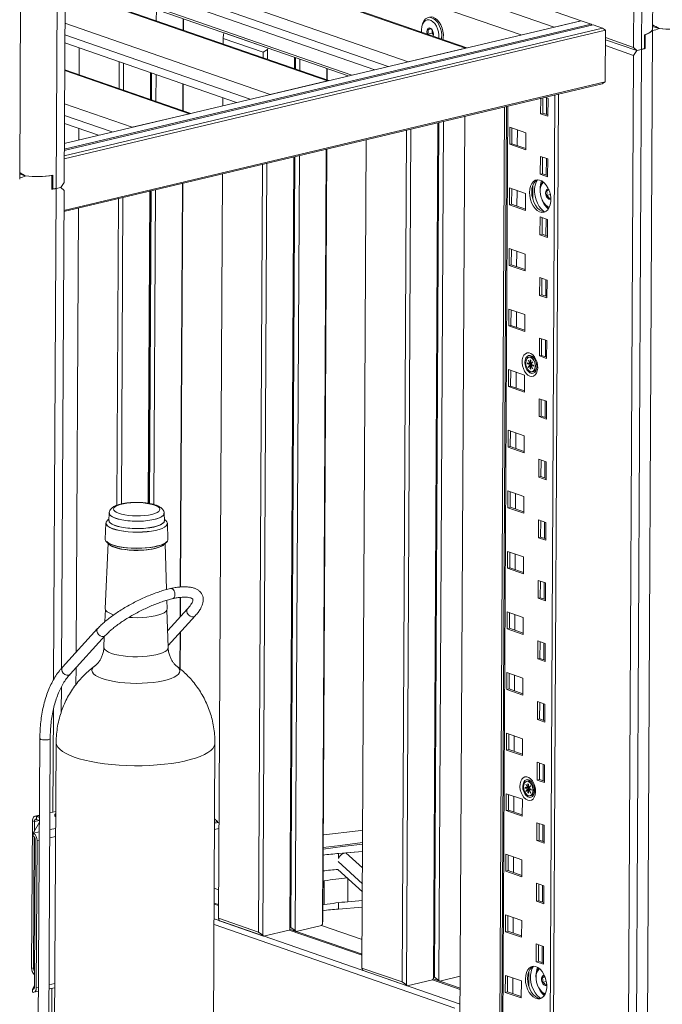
# Model space of a CAD drawing. Header units: millimetres. Extents: x 0 to 420, y 0 to 297.
# Tile 77 of 131: x 300 to 313, y 96 to 115. Entities that reach past the tile are written whole.
import ezdxf

# ---------------------------------------------------------------- set-up
doc = ezdxf.new("R2010")
doc.units = ezdxf.units.MM

msp = doc.modelspace()

# ---------------------------------------------------------------- linework, layer by layer
at = {"color": 7, "linetype": 'Continuous', "lineweight": 18}
for p, q in [((312.589, 114.869), (312.705, 137.088)), ((312.221, 114.51), (312.336, 136.576)), ((312.49, 136.689), (312.374, 114.47)), ((300.378, 111.971), (300.493, 134.189)), ((304.23, 117.446), (311.211, 115.026)), ((310.69, 114.902), (304.903, 116.909)), ((304.881, 116.546), (310.056, 114.752)), ((301.234, 111.903), (301.257, 116.227)), ((309.004, 114.502), (304.593, 116.031)), ((302.627, 115.675), (307.227, 114.08)), ((306.341, 113.87), (301.254, 115.634)), ((302.333, 115.48), (306.718, 113.96)), ((306.788, 113.976), (302.403, 115.496)), ((303.015, 115.243), (303.014, 115.024)), ((311.211, 115.026), (301.238, 112.659)), ((311.404, 114.959), (301.238, 112.546)), ((311.443, 114.946), (301.238, 112.523)), ((303.533, 115.064), (303.532, 114.844)), ((303.54, 115.061), (303.539, 114.841)), ((308.144, 114.942), (308.138, 114.916)), ((310.69, 114.902), (311.211, 115.026)), ((311.404, 114.959), (311.211, 115.026)), ((311.422, 114.941), (311.404, 114.959)), ((311.623, 114.883), (311.443, 114.946)), ((312.589, 114.917), (312.718, 114.873)), ((301.237, 112.418), (311.623, 114.883)), ((311.679, 114.843), (301.237, 112.364)), ((304.309, 114.767), (304.301, 114.685)), ((304.324, 114.789), (304.309, 114.767)), ((305.174, 114.495), (304.324, 114.789)), ((308.337, 114.787), (308.251, 114.766)), ((308.251, 114.766), (308.258, 114.761)), ((308.317, 114.869), (308.253, 114.854)), ((308.339, 114.849), (308.337, 114.787)), ((308.337, 114.787), (308.362, 114.755)), ((311.679, 114.843), (311.623, 114.883)), ((311.679, 114.843), (311.674, 113.847)), ((312.432, 114.486), (312.433, 114.754)), ((312.447, 114.758), (312.445, 114.49)), ((312.474, 92.65), (312.589, 114.869)), ((301.248, 114.598), (304.564, 113.448)), ((304.301, 114.685), (305.074, 114.417)), ((304.301, 114.685), (304.301, 114.577)), ((311.677, 114.546), (312.221, 114.357)), ((312.221, 114.51), (311.678, 114.699)), ((311.678, 114.658), (312.282, 114.448)), ((301.527, 114.501), (301.524, 113.985)), ((305.074, 114.417), (305.073, 114.309)), ((305.074, 114.417), (305.159, 114.472)), ((305.159, 114.472), (305.158, 114.28)), ((305.159, 114.472), (305.174, 114.495)), ((308.977, 114.496), (307.875, 114.234)), ((312.106, 92.292), (312.221, 114.357)), ((312.282, 114.448), (312.221, 114.51)), ((312.221, 114.357), (312.282, 114.448)), ((312.374, 114.47), (312.259, 92.251)), ((312.374, 114.47), (312.282, 114.448)), ((312.432, 114.495), (312.445, 114.49)), ((302.299, 114.233), (302.297, 113.717)), ((302.384, 114.204), (302.381, 113.688)), ((305.678, 114.32), (305.677, 114.1)), ((305.685, 114.318), (305.684, 114.098)), ((305.699, 114.313), (305.698, 114.093)), ((305.784, 114.283), (305.783, 114.064)), ((303.678, 113.238), (301.246, 114.081)), ((302.903, 114.024), (302.9, 113.508)), ((302.91, 114.022), (302.907, 113.505)), ((302.924, 114.017), (302.921, 113.501)), ((303.008, 113.988), (303.005, 113.471)), ((306.302, 114.104), (306.301, 113.884)), ((306.31, 114.101), (306.308, 113.881)), ((311.617, 113.81), (301.231, 111.345)), ((301.232, 111.368), (311.674, 113.847)), ((303.527, 113.808), (303.524, 113.292)), ((303.534, 113.805), (303.531, 113.289)), ((306.314, 113.864), (305.212, 113.602)), ((311.674, 113.847), (311.617, 113.81)), ((310.772, 113.61), (310.664, 92.792)), ((304.295, 113.541), (304.295, 113.384)), ((310.428, 113.232), (310.43, 113.528)), ((310.471, 113.243), (310.472, 113.539)), ((310.513, 113.548), (310.572, 113.528)), ((310.545, 113.537), (310.544, 113.217)), ((310.572, 113.528), (310.57, 113.183)), ((303.651, 113.232), (302.55, 112.97)), ((309.732, 113.363), (309.627, 93.151)), ((309.771, 113.372), (309.666, 93.071)), ((310.471, 113.243), (310.428, 113.232)), ((310.57, 113.183), (310.428, 113.232)), ((310.57, 113.208), (310.471, 113.243)), ((301.24, 113.045), (301.901, 112.816)), ((308.445, 113.057), (308.359, 96.55)), ((308.452, 113.059), (308.367, 96.632)), ((308.467, 113.063), (308.381, 96.575)), ((308.552, 113.083), (308.465, 96.515)), ((308.964, 113.181), (308.861, 93.417)), ((301.519, 112.949), (301.518, 112.725)), ((307.84, 112.914), (307.754, 96.487)), ((307.924, 112.934), (307.839, 96.427)), ((309.832, 112.643), (309.833, 112.969)), ((309.833, 112.969), (310.142, 112.861)), ((309.874, 112.653), (309.876, 112.954)), ((309.98, 112.918), (309.978, 112.617)), ((310.142, 112.861), (310.141, 112.536)), ((307.065, 112.73), (306.982, 96.754)), ((309.874, 112.653), (309.832, 112.643)), ((310.141, 112.536), (309.832, 112.643)), ((310.141, 112.561), (309.874, 112.653)), ((306.294, 112.547), (306.217, 97.599)), ((306.301, 112.549), (306.224, 97.68)), ((305.063, 112.255), (304.986, 97.446)), ((305.147, 112.275), (305.07, 97.386)), ((305.668, 112.398), (305.59, 97.51)), ((305.675, 112.4), (305.598, 97.592)), ((305.689, 112.403), (305.612, 97.535)), ((305.774, 112.423), (305.696, 97.475)), ((310.422, 112.064), (310.424, 112.409)), ((310.424, 112.409), (310.565, 112.36)), ((310.465, 112.074), (310.467, 112.394)), ((310.539, 112.369), (310.538, 112.049)), ((310.565, 112.36), (310.564, 112.015)), ((300.491, 112.03), (300.378, 112.069)), ((304.288, 112.071), (304.213, 97.714)), ((310.465, 112.074), (310.422, 112.064)), ((310.564, 112.015), (310.422, 112.064)), ((310.564, 112.04), (310.465, 112.074)), ((301, 112.041), (300.999, 111.773)), ((301.016, 111.776), (301.018, 112.044)), ((301.173, 111.811), (301.234, 111.903)), ((303.517, 111.888), (303.476, 104.103)), ((303.524, 111.889), (303.483, 104.103)), ((300.999, 111.782), (301.016, 111.776)), ((301.081, 111.79), (301.173, 111.811)), ((301.234, 111.749), (301.173, 111.811)), ((301.186, 102.537), (301.234, 111.749)), ((302.891, 111.739), (302.859, 105.717)), ((302.898, 111.741), (302.866, 105.716)), ((302.912, 111.744), (302.881, 105.713)), ((302.997, 111.764), (302.965, 105.694)), ((309.825, 111.475), (309.827, 111.8)), ((309.827, 111.8), (310.136, 111.693)), ((309.868, 111.485), (309.87, 111.785)), ((309.974, 111.749), (309.972, 111.449)), ((310.136, 111.693), (310.135, 111.367)), ((310.279, 111.853), (310.277, 111.581)), ((310.434, 111.837), (310.428, 111.81)), ((310.591, 111.756), (310.542, 111.744)), ((310.616, 111.673), (310.543, 111.655)), ((302.286, 111.595), (302.255, 105.68)), ((302.37, 111.616), (302.34, 105.705)), ((309.868, 111.485), (309.825, 111.475)), ((310.135, 111.392), (309.868, 111.485)), ((310.503, 111.497), (310.52, 111.476)), ((310.595, 111.595), (310.621, 111.607)), ((301.511, 111.412), (301.466, 102.845)), ((310.135, 111.367), (309.825, 111.475)), ((310.416, 110.896), (310.418, 111.24)), ((310.418, 111.24), (310.559, 111.191)), ((310.459, 110.906), (310.46, 111.226)), ((310.533, 111.2), (310.532, 110.881)), ((310.559, 111.191), (310.558, 110.847)), ((310.459, 110.906), (310.416, 110.896)), ((310.558, 110.847), (310.416, 110.896)), ((310.558, 110.872), (310.459, 110.906)), ((309.819, 110.306), (309.821, 110.632)), ((309.821, 110.632), (310.13, 110.525)), ((309.862, 110.316), (309.864, 110.617)), ((309.968, 110.581), (309.966, 110.28)), ((310.13, 110.525), (310.128, 110.199)), ((309.862, 110.316), (309.819, 110.306)), ((310.128, 110.199), (309.819, 110.306)), ((310.129, 110.224), (309.862, 110.316)), ((310.41, 109.727), (310.412, 110.072)), ((310.412, 110.072), (310.553, 110.023)), ((310.453, 109.737), (310.454, 110.057)), ((310.527, 110.032), (310.526, 109.712)), ((310.553, 110.023), (310.551, 109.678)), ((310.453, 109.737), (310.41, 109.727)), ((310.551, 109.678), (310.41, 109.727)), ((310.552, 109.703), (310.453, 109.737)), ((309.813, 109.138), (309.815, 109.463)), ((309.815, 109.463), (310.124, 109.356)), ((309.856, 109.148), (309.858, 109.449)), ((309.962, 109.413), (309.96, 109.112)), ((310.124, 109.356), (310.122, 109.031)), ((309.856, 109.148), (309.813, 109.138)), ((310.122, 109.031), (309.813, 109.138)), ((310.123, 109.056), (309.856, 109.148)), ((310.404, 108.559), (310.406, 108.904)), ((310.406, 108.904), (310.547, 108.855)), ((310.447, 108.569), (310.448, 108.889)), ((310.521, 108.864), (310.52, 108.544)), ((310.547, 108.855), (310.545, 108.51)), ((310.146, 108.466), (310.146, 108.464)), ((310.188, 108.48), (310.186, 108.478)), ((310.189, 108.479), (310.186, 108.478)), ((310.186, 108.478), (310.225, 108.406)), ((310.227, 108.409), (310.188, 108.48)), ((310.23, 108.543), (310.202, 108.537)), ((310.24, 108.478), (310.227, 108.482)), ((310.227, 108.482), (310.227, 108.409)), ((310.24, 108.404), (310.24, 108.478)), ((310.279, 108.449), (310.24, 108.404)), ((310.241, 108.401), (310.281, 108.445)), ((310.281, 108.445), (310.279, 108.449)), ((310.447, 108.569), (310.404, 108.559)), ((310.545, 108.51), (310.404, 108.559)), ((310.546, 108.535), (310.447, 108.569)), ((309.807, 107.969), (309.809, 108.295)), ((309.809, 108.295), (310.118, 108.188)), ((309.85, 107.979), (309.852, 108.28)), ((310.175, 108.424), (310.175, 108.405)), ((310.225, 108.406), (310.175, 108.424)), ((310.206, 108.412), (310.175, 108.405)), ((310.175, 108.405), (310.225, 108.387)), ((310.225, 108.387), (310.185, 108.343)), ((310.191, 108.344), (310.185, 108.343)), ((310.185, 108.343), (310.187, 108.339)), ((310.186, 108.293), (310.188, 108.291)), ((310.187, 108.339), (310.226, 108.384)), ((310.206, 108.413), (310.206, 108.412)), ((310.206, 108.412), (310.257, 108.394)), ((310.24, 108.41), (310.225, 108.406)), ((310.225, 108.387), (310.24, 108.391)), ((310.242, 108.388), (310.226, 108.384)), ((310.226, 108.384), (310.226, 108.31)), ((310.239, 108.313), (310.226, 108.31)), ((310.226, 108.31), (310.239, 108.306)), ((310.227, 108.409), (310.24, 108.412)), ((310.24, 108.391), (310.236, 108.386)), ((310.239, 108.412), (310.24, 108.411)), ((310.239, 108.306), (310.239, 108.38)), ((310.239, 108.38), (310.278, 108.308)), ((310.239, 108.38), (310.242, 108.38)), ((310.246, 108.406), (310.24, 108.404)), ((310.24, 108.391), (310.242, 108.39)), ((310.291, 108.384), (310.241, 108.401)), ((310.257, 108.385), (310.241, 108.382)), ((310.28, 108.31), (310.241, 108.382)), ((310.241, 108.382), (310.291, 108.364)), ((310.257, 108.394), (310.242, 108.39)), ((310.242, 108.39), (310.242, 108.388)), ((310.27, 108.39), (310.255, 108.386)), ((310.255, 108.386), (310.257, 108.385)), ((310.255, 108.385), (310.255, 108.386)), ((310.257, 108.394), (310.257, 108.386)), ((310.27, 108.39), (310.291, 108.382)), ((310.27, 108.253), (310.297, 108.259)), ((310.278, 108.308), (310.28, 108.31)), ((310.291, 108.364), (310.291, 108.384)), ((309.956, 108.244), (309.954, 107.943)), ((310.118, 108.188), (310.116, 107.862)), ((309.85, 107.979), (309.807, 107.969)), ((310.116, 107.862), (309.807, 107.969)), ((310.116, 107.887), (309.85, 107.979)), ((310.398, 107.39), (310.399, 107.735)), ((310.399, 107.735), (310.541, 107.686)), ((310.441, 107.401), (310.442, 107.72)), ((310.515, 107.695), (310.513, 107.375)), ((310.541, 107.686), (310.539, 107.341)), ((310.441, 107.401), (310.398, 107.39)), ((310.539, 107.341), (310.398, 107.39)), ((310.539, 107.366), (310.441, 107.401)), ((309.801, 106.801), (309.803, 107.127)), ((309.803, 107.127), (310.112, 107.019)), ((309.844, 106.811), (309.846, 107.112)), ((309.95, 107.076), (309.948, 106.775)), ((310.112, 107.019), (310.11, 106.694)), ((309.844, 106.811), (309.801, 106.801)), ((310.11, 106.694), (309.801, 106.801)), ((310.11, 106.719), (309.844, 106.811)), ((310.392, 106.222), (310.393, 106.567)), ((310.393, 106.567), (310.535, 106.518)), ((310.434, 106.232), (310.436, 106.552)), ((310.509, 106.527), (310.507, 106.207)), ((310.535, 106.518), (310.533, 106.173)), ((310.434, 106.232), (310.392, 106.222)), ((310.533, 106.173), (310.392, 106.222)), ((310.533, 106.198), (310.434, 106.232)), ((309.795, 105.633), (309.797, 105.958)), ((309.797, 105.958), (310.106, 105.851)), ((309.838, 105.643), (309.84, 105.943)), ((309.943, 105.907), (309.942, 105.607)), ((310.106, 105.851), (310.104, 105.525)), ((309.838, 105.643), (309.795, 105.633)), ((310.104, 105.525), (309.795, 105.633)), ((310.104, 105.55), (309.838, 105.643)), ((302.101, 105.413), (302.074, 105.39)), ((302.106, 105.529), (302.1, 105.388)), ((303.171, 105.383), (303.166, 105.523)), ((303.197, 105.384), (303.17, 105.407)), ((302.042, 105.337), (302.029, 105.027)), ((303.238, 105.021), (303.228, 105.331)), ((310.386, 105.054), (310.387, 105.398)), ((310.387, 105.398), (310.529, 105.349)), ((310.428, 105.064), (310.43, 105.384)), ((310.503, 105.358), (310.501, 105.039)), ((310.529, 105.349), (310.527, 105.005)), ((310.428, 105.064), (310.386, 105.054)), ((310.527, 105.005), (310.386, 105.054)), ((310.527, 105.03), (310.428, 105.064)), ((302.082, 104.948), (302.03, 103.688)), ((302.053, 104.977), (302.105, 104.925)), ((303.162, 104.92), (303.214, 104.971)), ((303.212, 104.055), (303.185, 104.942)), ((309.789, 104.464), (309.791, 104.79)), ((309.791, 104.79), (310.1, 104.683)), ((309.832, 104.474), (309.833, 104.775)), ((309.937, 104.739), (309.936, 104.438)), ((310.1, 104.683), (310.098, 104.357)), ((309.832, 104.474), (309.789, 104.464)), ((310.098, 104.357), (309.789, 104.464)), ((310.098, 104.382), (309.832, 104.474)), ((310.379, 103.885), (310.381, 104.23)), ((310.381, 104.23), (310.523, 104.181)), ((310.422, 103.895), (310.424, 104.215)), ((310.497, 104.19), (310.495, 103.87)), ((310.523, 104.181), (310.521, 103.836)), ((303.475, 103.901), (303.473, 103.526)), ((303.482, 103.902), (303.481, 103.533)), ((310.422, 103.895), (310.379, 103.885)), ((310.521, 103.836), (310.379, 103.885)), ((310.521, 103.861), (310.422, 103.895)), ((303.224, 103.682), (303.218, 103.849)), ((302.033, 103.668), (302.023, 103.435)), ((302.156, 103.58), (302.193, 103.567)), ((303.243, 102.935), (303.22, 103.662)), ((303.616, 103.682), (303.233, 103.262)), ((303.241, 102.975), (303.764, 103.547)), ((309.783, 103.296), (309.785, 103.621)), ((309.785, 103.621), (310.094, 103.514)), ((309.826, 103.306), (309.827, 103.607)), ((309.931, 103.571), (309.93, 103.27)), ((310.094, 103.514), (310.092, 103.189)), ((301.882, 103.3), (301.203, 102.557)), ((301.351, 102.422), (302.03, 103.166)), ((302.011, 103.145), (302.003, 102.941)), ((303.472, 103.227), (303.468, 102.529)), ((303.479, 103.235), (303.475, 102.524)), ((309.826, 103.306), (309.783, 103.296)), ((310.092, 103.189), (309.783, 103.296)), ((310.092, 103.214), (309.826, 103.306)), ((310.373, 102.717), (310.375, 103.062)), ((310.375, 103.062), (310.517, 103.013)), ((310.416, 102.727), (310.418, 103.047)), ((310.491, 103.022), (310.489, 102.702)), ((310.517, 103.013), (310.515, 102.668)), ((310.416, 102.727), (310.373, 102.717)), ((310.515, 102.668), (310.373, 102.717)), ((310.515, 102.693), (310.416, 102.727)), ((301.465, 102.547), (301.463, 102.223)), ((309.777, 102.127), (309.779, 102.453)), ((309.779, 102.453), (310.088, 102.346)), ((309.82, 102.138), (309.821, 102.438)), ((309.925, 102.402), (309.924, 102.101)), ((301.181, 101.695), (301.184, 102.179)), ((310.088, 102.346), (310.086, 102.02)), ((309.82, 102.138), (309.777, 102.127)), ((310.086, 102.02), (309.777, 102.127)), ((310.086, 102.045), (309.82, 102.138)), ((310.367, 101.548), (310.369, 101.893)), ((310.369, 101.893), (310.511, 101.844)), ((310.41, 101.559), (310.412, 101.878)), ((310.485, 101.853), (310.483, 101.533)), ((310.511, 101.844), (310.509, 101.499)), ((310.41, 101.559), (310.367, 101.548)), ((310.509, 101.499), (310.367, 101.548)), ((310.509, 101.524), (310.41, 101.559)), ((309.771, 100.959), (309.773, 101.285)), ((309.773, 101.285), (310.082, 101.177)), ((309.814, 100.969), (309.815, 101.27)), ((309.919, 101.234), (309.918, 100.933)), ((300.767, 101.182), (300.731, 94.416)), ((300.931, 94.415), (300.967, 101.18)), ((301.081, 101.105), (301.047, 94.593)), ((304.111, 94.577), (304.145, 101.089)), ((310.082, 101.177), (310.08, 100.852)), ((309.814, 100.969), (309.771, 100.959)), ((310.08, 100.852), (309.771, 100.959)), ((310.08, 100.877), (309.814, 100.969)), ((310.361, 100.38), (310.363, 100.725)), ((310.363, 100.725), (310.505, 100.676)), ((310.404, 100.39), (310.406, 100.71)), ((310.479, 100.685), (310.477, 100.365)), ((310.505, 100.676), (310.503, 100.331)), ((310.104, 100.288), (310.103, 100.285)), ((310.145, 100.301), (310.143, 100.299)), ((310.146, 100.3), (310.143, 100.299)), ((310.143, 100.299), (310.182, 100.228)), ((310.184, 100.23), (310.145, 100.301)), ((310.187, 100.365), (310.16, 100.358)), ((310.197, 100.299), (310.184, 100.304)), ((310.184, 100.304), (310.184, 100.23)), ((310.197, 100.225), (310.197, 100.299)), ((310.404, 100.39), (310.361, 100.38)), ((310.503, 100.331), (310.361, 100.38)), ((310.503, 100.356), (310.404, 100.39)), ((309.765, 99.791), (309.766, 100.116)), ((309.766, 100.116), (310.076, 100.009)), ((309.808, 99.801), (309.809, 100.101)), ((310.133, 100.245), (310.132, 100.226)), ((310.163, 100.233), (310.132, 100.226)), ((310.132, 100.226), (310.182, 100.209)), ((310.182, 100.228), (310.133, 100.245)), ((310.182, 100.209), (310.143, 100.164)), ((310.149, 100.165), (310.143, 100.164)), ((310.143, 100.164), (310.145, 100.161)), ((310.144, 100.114), (310.145, 100.112)), ((310.145, 100.161), (310.184, 100.205)), ((310.163, 100.234), (310.163, 100.233)), ((310.163, 100.233), (310.215, 100.215)), ((310.197, 100.231), (310.182, 100.228)), ((310.182, 100.209), (310.197, 100.212)), ((310.184, 100.23), (310.197, 100.233)), ((310.199, 100.209), (310.184, 100.205)), ((310.184, 100.205), (310.184, 100.131)), ((310.197, 100.134), (310.184, 100.131)), ((310.184, 100.131), (310.196, 100.127)), ((310.197, 100.212), (310.193, 100.207)), ((310.196, 100.127), (310.197, 100.201)), ((310.236, 100.27), (310.197, 100.225)), ((310.197, 100.233), (310.197, 100.232)), ((310.203, 100.227), (310.197, 100.225)), ((310.197, 100.212), (310.199, 100.212)), ((310.197, 100.201), (310.236, 100.129)), ((310.197, 100.201), (310.199, 100.201)), ((310.199, 100.222), (310.238, 100.267)), ((310.248, 100.205), (310.199, 100.222)), ((310.215, 100.215), (310.199, 100.212)), ((310.199, 100.212), (310.199, 100.209)), ((310.214, 100.206), (310.199, 100.203)), ((310.237, 100.131), (310.199, 100.203)), ((310.199, 100.203), (310.248, 100.186)), ((310.227, 100.211), (310.212, 100.207)), ((310.212, 100.207), (310.214, 100.206)), ((310.212, 100.206), (310.212, 100.207)), ((310.215, 100.215), (310.215, 100.208)), ((310.227, 100.211), (310.248, 100.203)), ((310.238, 100.267), (310.236, 100.27)), ((310.236, 100.129), (310.237, 100.131)), ((310.248, 100.186), (310.248, 100.205)), ((309.913, 100.065), (309.912, 99.765)), ((310.076, 100.009), (310.074, 99.683)), ((310.227, 100.074), (310.255, 100.08)), ((301.074, 99.776), (300.959, 99.748)), ((301.074, 99.77), (300.959, 99.745)), ((309.808, 99.801), (309.765, 99.791)), ((310.074, 99.683), (309.765, 99.791)), ((310.074, 99.708), (309.808, 99.801)), ((300.608, 96.756), (300.623, 99.591)), ((300.662, 99.577), (300.623, 99.591)), ((300.641, 99.353), (300.758, 99.569)), ((300.661, 99.39), (300.662, 99.577)), ((300.759, 99.701), (300.673, 99.68)), ((300.701, 99.679), (300.759, 99.659)), ((300.701, 99.679), (300.701, 99.621)), ((300.701, 99.621), (300.758, 99.601)), ((304.192, 99.581), (304.137, 99.568)), ((304.137, 99.545), (304.212, 99.563)), ((304.192, 99.581), (304.138, 99.631)), ((304.192, 99.581), (304.192, 99.559)), ((304.223, 99.553), (304.212, 99.563)), ((310.355, 99.212), (310.357, 99.556)), ((310.357, 99.556), (310.499, 99.507)), ((310.398, 99.222), (310.4, 99.542)), ((310.473, 99.516), (310.471, 99.197)), ((300.64, 99.296), (300.641, 99.353)), ((304.136, 99.424), (304.222, 99.445)), ((310.499, 99.507), (310.497, 99.163)), ((300.647, 96.742), (300.66, 99.279)), ((300.662, 96.39), (300.677, 99.225)), ((300.714, 99.211), (300.699, 96.376)), ((310.398, 99.222), (310.355, 99.212)), ((310.497, 99.163), (310.355, 99.212)), ((310.497, 99.188), (310.398, 99.222)), ((306.993, 99.003), (306.532, 98.964)), ((306.993, 99.003), (306.673, 98.976)), ((309.759, 98.622), (309.76, 98.948)), ((309.76, 98.948), (310.069, 98.841)), ((309.802, 98.632), (309.803, 98.933)), ((309.907, 98.897), (309.905, 98.596)), ((310.069, 98.841), (310.068, 98.515)), ((306.519, 98.656), (306.989, 98.226)), ((309.802, 98.632), (309.759, 98.622)), ((310.068, 98.515), (309.759, 98.622)), ((310.068, 98.54), (309.802, 98.632)), ((306.254, 98.437), (306.228, 98.432)), ((306.254, 98.437), (306.252, 97.977)), ((310.349, 98.043), (310.351, 98.388)), ((310.351, 98.388), (310.493, 98.339)), ((310.392, 98.053), (310.394, 98.373)), ((304.131, 98.294), (304.216, 98.264)), ((310.467, 98.348), (310.465, 98.028)), ((310.493, 98.339), (310.491, 97.994)), ((304.215, 97.979), (304.129, 98.008)), ((306.709, 98.032), (306.989, 98.056)), ((310.392, 98.053), (310.349, 98.043)), ((310.491, 97.994), (310.349, 98.043)), ((310.491, 98.019), (310.392, 98.053)), ((304.129, 97.988), (304.214, 97.959)), ((306.226, 97.973), (306.252, 97.977)), ((306.988, 97.931), (306.526, 97.891)), ((308.875, 96.057), (304.128, 97.703)), ((304.986, 97.446), (304.213, 97.714)), ((304.213, 97.714), (304.22, 97.681)), ((304.22, 97.681), (304.235, 97.666)), ((304.235, 97.666), (305.085, 97.371)), ((306.224, 97.68), (306.217, 97.599)), ((309.753, 97.454), (309.754, 97.779)), ((309.754, 97.779), (310.063, 97.672)), ((309.795, 97.464), (309.797, 97.765)), ((309.901, 97.729), (309.899, 97.428)), ((310.063, 97.672), (310.062, 97.347)), ((304.127, 97.591), (308.771, 95.981)), ((305.07, 97.386), (304.986, 97.446)), ((305.575, 97.487), (305.085, 97.371)), ((305.59, 97.51), (305.575, 97.487)), ((305.575, 97.487), (306.983, 96.999)), ((305.586, 97.503), (305.712, 97.46)), ((306.983, 97.019), (305.586, 97.503)), ((305.598, 97.592), (305.59, 97.51)), ((305.612, 97.535), (305.593, 97.542)), ((305.696, 97.475), (305.612, 97.535)), ((305.712, 97.46), (305.696, 97.475)), ((306.201, 97.576), (305.712, 97.46)), ((306.217, 97.599), (306.201, 97.576)), ((306.201, 97.576), (306.985, 97.304)), ((309.795, 97.464), (309.753, 97.454)), ((310.062, 97.347), (309.753, 97.454)), ((310.062, 97.372), (309.795, 97.464)), ((305.085, 97.371), (305.07, 97.386)), ((310.343, 96.875), (310.345, 97.22)), ((310.345, 97.22), (310.486, 97.171)), ((310.386, 96.885), (310.388, 97.205)), ((310.46, 97.18), (310.459, 96.86)), ((310.486, 97.171), (310.485, 96.826)), ((310.386, 96.885), (310.343, 96.875)), ((310.485, 96.826), (310.343, 96.875)), ((310.485, 96.851), (310.386, 96.885)), ((310.485, 96.855), (310.478, 96.853)), ((300.608, 96.756), (300.647, 96.742)), ((307.754, 96.487), (306.982, 96.754)), ((306.982, 96.754), (306.989, 96.721)), ((306.989, 96.721), (307.004, 96.706)), ((307.004, 96.706), (307.854, 96.411)), ((310.2, 96.683), (310.198, 96.411)), ((310.355, 96.667), (310.349, 96.64)), ((307.839, 96.427), (307.754, 96.487)), ((308.344, 96.527), (307.854, 96.411)), ((308.359, 96.55), (308.344, 96.527)), ((308.344, 96.527), (308.876, 96.343)), ((308.355, 96.544), (308.481, 96.5)), ((308.876, 96.363), (308.355, 96.544)), ((308.367, 96.632), (308.359, 96.55)), ((308.381, 96.575), (308.362, 96.582)), ((308.465, 96.515), (308.381, 96.575)), ((308.481, 96.5), (308.465, 96.515)), ((308.877, 96.594), (308.481, 96.5)), ((309.747, 96.285), (309.748, 96.611)), ((309.748, 96.611), (310.057, 96.504)), ((309.789, 96.296), (309.791, 96.596)), ((309.895, 96.56), (309.893, 96.259)), ((310.057, 96.504), (310.056, 96.178)), ((310.514, 96.581), (310.461, 96.568)), ((310.538, 96.495), (310.467, 96.478)), ((300.662, 96.415), (300.625, 96.346)), ((300.625, 96.289), (300.625, 96.346)), ((300.651, 96.286), (300.741, 96.306)), ((300.942, 96.35), (301.057, 96.375)), ((307.854, 96.411), (307.839, 96.427)), ((309.789, 96.296), (309.747, 96.285)), ((310.056, 96.178), (309.747, 96.285)), ((310.056, 96.203), (309.789, 96.296)), ((310.424, 96.327), (310.441, 96.306)), ((310.521, 96.424), (310.542, 96.436))]:
    msp.add_line(p, q, dxfattribs=at)
at = {"color": 8, "linetype": 'Continuous', "lineweight": 18}
for p, q in [((301.104, 116.259), (301.081, 111.79)), ((302.982, 115.93), (307.875, 114.234)), ((304.561, 116.026), (308.977, 114.496)), ((302.647, 115.821), (307.49, 114.143)), ((301.254, 115.618), (306.314, 113.864)), ((301.25, 114.976), (305.212, 113.602)), ((301.249, 114.751), (304.827, 113.511)), ((301.246, 114.066), (303.651, 113.232)), ((310.703, 113.593), (310.595, 92.739)), ((301.242, 113.423), (302.55, 112.97)), ((309.794, 113.378), (309.688, 93.053)), ((301.241, 113.199), (302.164, 112.879)), ((301.081, 111.79), (301.032, 102.318)), ((301.029, 101.744), (301.018, 99.763)), ((300.662, 99.577), (300.758, 99.6)), ((300.701, 99.679), (300.759, 99.692)), ((300.641, 99.353), (300.757, 99.379)), ((300.957, 99.423), (301.073, 99.448)), ((300.756, 99.22), (300.714, 99.211)), ((301.072, 99.289), (300.957, 99.264)), ((306.531, 98.869), (306.532, 98.964)), ((306.673, 98.976), (306.992, 98.685)), ((306.99, 98.38), (306.52, 98.809)), ((306.711, 98.48), (306.709, 98.032)), ((306.527, 98.014), (306.526, 97.891)), ((300.647, 96.742), (300.664, 96.746)), ((300.625, 96.346), (300.65, 96.351)), ((300.699, 96.376), (300.742, 96.385)), ((300.942, 96.429), (301.057, 96.455)), ((301.001, 96.363), (300.99, 94.276))]:
    msp.add_line(p, q, dxfattribs=at)
at = {"color": 7, "linetype": 'Continuous', "lineweight": 18, "flags": 128}
for points in [[(308.144, 114.942), (308.157, 114.985), (308.18, 115.029), (308.21, 115.062), (308.245, 115.083), (308.285, 115.091), (308.326, 115.084), (308.368, 115.064), (308.407, 115.032), (308.443, 114.988), (308.474, 114.935), (308.498, 114.876), (308.514, 114.813), (308.521, 114.75), (308.519, 114.688), (308.517, 114.671)], [(308.29, 115.095), (308.315, 115.098), (308.357, 115.091), (308.398, 115.071), (308.438, 115.039), (308.474, 114.995), (308.505, 114.943), (308.528, 114.884), (308.544, 114.821), (308.552, 114.757), (308.55, 114.695), (308.545, 114.661)], [(308.132, 114.804), (308.13, 114.855), (308.137, 114.91), (308.151, 114.959), (308.174, 114.998), (308.204, 115.026), (308.238, 115.041), (308.276, 115.043), (308.315, 115.031), (308.352, 115.006), (308.387, 114.969), (308.418, 114.922), (308.441, 114.868), (308.457, 114.81), (308.465, 114.751), (308.463, 114.693), (308.463, 114.69)], [(308.362, 114.763), (308.358, 114.801), (308.345, 114.837), (308.325, 114.866), (308.3, 114.883), (308.276, 114.886), (308.254, 114.874), (308.239, 114.848), (308.233, 114.814), (308.237, 114.776), (308.239, 114.767)], [(308.356, 114.727), (308.356, 114.728), (308.362, 114.763)], [(312.433, 114.754), (312.476, 114.769), (312.513, 114.786), (312.543, 114.803), (312.566, 114.822), (312.581, 114.841), (312.588, 114.86), (312.589, 114.869)], [(312.589, 114.869), (312.589, 114.862), (312.582, 114.843), (312.568, 114.825), (312.548, 114.807), (312.52, 114.789), (312.486, 114.773), (312.447, 114.758)], [(310.214, 111.714), (310.219, 111.778), (310.233, 111.836), (310.257, 111.885), (310.288, 111.922), (310.325, 111.947), (310.366, 111.957), (310.41, 111.953), (310.455, 111.934), (310.498, 111.901), (310.537, 111.856), (310.57, 111.802), (310.597, 111.739), (310.616, 111.673), (310.625, 111.605), (310.624, 111.539), (310.615, 111.477), (310.596, 111.423), (310.568, 111.38), (310.534, 111.349), (310.495, 111.332), (310.452, 111.329), (310.407, 111.341), (310.363, 111.366), (310.322, 111.405), (310.285, 111.455), (310.255, 111.514), (310.232, 111.579), (310.218, 111.647), (310.214, 111.714)], [(310.257, 111.724), (310.262, 111.788), (310.276, 111.846), (310.3, 111.895), (310.33, 111.933), (310.368, 111.957), (310.368, 111.957)], [(310.367, 111.957), (310.341, 111.911), (310.322, 111.853), (310.312, 111.787), (310.311, 111.716), (310.321, 111.644), (310.34, 111.572), (310.367, 111.505), (310.401, 111.445), (310.442, 111.394), (310.487, 111.355), (310.514, 111.338)], [(310.515, 111.338), (310.494, 111.339), (310.45, 111.351), (310.406, 111.377), (310.365, 111.416), (310.328, 111.466), (310.298, 111.524), (310.275, 111.589), (310.261, 111.657), (310.257, 111.724)], [(310.422, 111.703), (310.422, 111.706), (310.418, 111.778)], [(310.599, 111.43), (310.562, 111.445), (310.525, 111.473), (310.491, 111.513), (310.462, 111.561), (310.44, 111.616), (310.426, 111.675), (310.421, 111.734)], [(310.581, 111.78), (310.562, 111.779), (310.542, 111.765), (310.528, 111.738), (310.524, 111.702), (310.529, 111.664), (310.543, 111.629), (310.565, 111.601), (310.589, 111.586), (310.614, 111.586), (310.625, 111.592)], [(310.221, 108.168), (310.184, 108.188), (310.149, 108.221), (310.119, 108.264), (310.095, 108.316), (310.079, 108.372), (310.072, 108.429), (310.075, 108.484), (310.087, 108.534), (310.107, 108.574), (310.135, 108.603), (310.168, 108.618), (310.205, 108.62), (310.242, 108.607), (310.279, 108.58), (310.311, 108.542), (310.339, 108.494), (310.359, 108.439), (310.37, 108.382), (310.372, 108.326), (310.365, 108.273), (310.348, 108.228), (310.324, 108.193), (310.294, 108.171), (310.259, 108.162), (310.221, 108.168)], [(310.142, 108.426), (310.146, 108.38), (310.16, 108.336), (310.182, 108.298), (310.21, 108.27), (310.24, 108.256), (310.269, 108.257), (310.294, 108.273), (310.313, 108.301), (310.323, 108.34), (310.323, 108.385), (310.314, 108.431), (310.295, 108.473), (310.27, 108.506), (310.241, 108.527), (310.211, 108.534), (310.184, 108.525), (310.161, 108.503), (310.147, 108.468), (310.142, 108.426)], [(310.146, 108.466), (310.147, 108.469), (310.16, 108.503), (310.181, 108.527), (310.208, 108.538), (310.237, 108.535), (310.266, 108.518), (310.292, 108.489), (310.313, 108.451), (310.326, 108.407), (310.33, 108.362), (310.325, 108.321), (310.312, 108.286), (310.291, 108.263), (310.264, 108.252), (310.235, 108.255), (310.206, 108.272), (310.188, 108.291)], [(302.285, 105.525), (302.34, 105.508), (302.404, 105.494), (302.476, 105.483), (302.552, 105.477), (302.632, 105.474), (302.712, 105.475), (302.789, 105.481), (302.862, 105.49), (302.927, 105.503), (302.983, 105.52), (303.028, 105.538), (303.06, 105.559), (303.078, 105.582), (303.083, 105.605), (303.073, 105.627), (303.049, 105.65), (303.012, 105.67), (302.962, 105.689), (302.903, 105.704), (302.834, 105.716), (302.76, 105.725), (302.681, 105.73), (302.601, 105.73), (302.522, 105.727), (302.447, 105.719), (302.378, 105.708), (302.317, 105.693), (302.267, 105.676), (302.228, 105.656), (302.202, 105.634), (302.191, 105.611), (302.194, 105.588), (302.211, 105.566), (302.241, 105.544), (302.285, 105.525)], [(302.074, 105.39), (302.065, 105.382), (302.046, 105.356), (302.042, 105.329), (302.053, 105.302), (302.078, 105.276), (302.116, 105.252), (302.168, 105.229)], [(303.225, 105.329), (303.22, 105.307), (303.202, 105.281), (303.169, 105.256), (303.124, 105.233), (303.066, 105.213), (302.998, 105.195), (302.921, 105.181), (302.837, 105.17), (302.748, 105.163), (302.656, 105.161), (302.563, 105.162), (302.473, 105.168), (302.386, 105.178), (302.306, 105.191), (302.233, 105.208), (302.171, 105.228), (302.12, 105.251), (302.081, 105.275), (302.057, 105.301), (302.046, 105.327), (302.046, 105.335)], [(302.1, 105.388), (302.1, 105.386), (302.107, 105.361), (302.129, 105.336), (302.165, 105.312), (302.214, 105.291)], [(303.167, 105.381), (303.165, 105.367), (303.151, 105.342), (303.123, 105.319), (303.081, 105.296), (303.027, 105.277), (302.963, 105.26), (302.889, 105.246), (302.809, 105.237), (302.724, 105.231), (302.636, 105.229), (302.549, 105.232), (302.464, 105.238), (302.383, 105.249), (302.31, 105.263), (302.245, 105.28), (302.191, 105.3), (302.149, 105.323), (302.12, 105.347), (302.106, 105.372), (302.104, 105.386)], [(302.168, 105.229), (302.23, 105.209), (302.303, 105.192), (302.384, 105.178), (302.472, 105.169), (302.563, 105.163), (302.656, 105.161), (302.748, 105.164), (302.838, 105.171), (302.923, 105.181), (303, 105.196), (303.069, 105.213), (303.127, 105.234), (303.173, 105.257), (303.206, 105.282), (303.224, 105.308), (303.228, 105.335), (303.218, 105.362), (303.197, 105.384)], [(302.214, 105.291), (302.274, 105.272), (302.343, 105.256), (302.421, 105.244), (302.505, 105.235), (302.592, 105.23), (302.681, 105.23), (302.768, 105.234), (302.851, 105.242), (302.929, 105.254), (302.999, 105.269), (303.059, 105.287), (303.107, 105.308), (303.142, 105.332), (303.164, 105.356), (303.171, 105.381), (303.171, 105.383)], [(302.029, 105.027), (302.03, 105.017), (302.042, 104.99), (302.067, 104.964), (302.106, 104.94), (302.157, 104.918)], [(302.157, 104.918), (302.22, 104.898), (302.292, 104.881), (302.372, 104.867), (302.458, 104.857), (302.548, 104.851), (302.641, 104.848), (302.733, 104.85), (302.823, 104.856), (302.908, 104.866), (302.987, 104.88), (303.058, 104.896), (303.119, 104.916), (303.168, 104.939), (303.205, 104.963), (303.228, 104.988), (303.238, 105.015), (303.238, 105.021)], [(303.21, 104.972), (303.193, 104.958), (303.153, 104.935), (303.101, 104.913), (303.038, 104.894), (302.966, 104.878), (302.886, 104.866), (302.8, 104.857), (302.709, 104.852), (302.618, 104.851), (302.526, 104.854), (302.437, 104.861), (302.353, 104.872), (302.275, 104.887), (302.206, 104.905), (302.147, 104.925), (302.099, 104.948), (302.063, 104.972), (302.057, 104.978)], [(303.158, 104.922), (303.148, 104.913), (303.112, 104.89), (303.063, 104.869), (303.003, 104.851), (302.934, 104.836), (302.857, 104.824), (302.774, 104.816), (302.687, 104.812), (302.6, 104.812), (302.512, 104.816), (302.429, 104.824), (302.35, 104.835), (302.279, 104.85), (302.217, 104.869), (302.165, 104.889), (302.126, 104.912), (302.109, 104.927)], [(302.199, 104.871), (302.259, 104.852), (302.329, 104.836), (302.407, 104.824), (302.49, 104.815), (302.577, 104.81), (302.666, 104.809), (302.753, 104.812), (302.838, 104.819), (302.917, 104.83), (302.989, 104.844), (303.052, 104.862), (303.104, 104.883), (303.144, 104.905), (303.162, 104.92)], [(303.357, 104.027), (303.337, 104.056), (303.313, 104.073), (303.289, 104.075), (303.289, 104.075)], [(302.03, 103.688), (302.03, 103.68), (302.041, 103.653), (302.066, 103.627), (302.104, 103.602), (302.156, 103.58)], [(302.485, 103.517), (302.554, 103.513), (302.647, 103.511), (302.74, 103.514), (302.831, 103.521), (302.916, 103.532), (302.994, 103.546), (303.063, 103.564), (303.121, 103.585), (303.168, 103.608), (303.2, 103.633), (303.219, 103.659), (303.224, 103.682)], [(310.179, 99.989), (310.141, 100.009), (310.106, 100.042), (310.076, 100.086), (310.052, 100.137), (310.037, 100.193), (310.03, 100.251), (310.033, 100.306), (310.044, 100.355), (310.065, 100.395), (310.092, 100.424), (310.126, 100.439), (310.162, 100.441), (310.2, 100.428), (310.236, 100.401), (310.269, 100.363), (310.296, 100.315), (310.316, 100.261), (310.327, 100.203), (310.33, 100.147), (310.322, 100.094), (310.306, 100.049), (310.282, 100.014), (310.251, 99.992), (310.216, 99.984), (310.179, 99.989)], [(310.099, 100.247), (310.104, 100.201), (310.118, 100.157), (310.14, 100.119), (310.167, 100.091), (310.197, 100.077), (310.227, 100.078), (310.252, 100.094), (310.271, 100.123), (310.281, 100.162), (310.281, 100.206), (310.271, 100.252), (310.253, 100.294), (310.228, 100.327), (310.199, 100.348), (310.169, 100.355), (310.141, 100.346), (310.119, 100.324), (310.104, 100.289), (310.099, 100.247)], [(310.104, 100.288), (310.104, 100.29), (310.118, 100.325), (310.139, 100.348), (310.165, 100.359), (310.194, 100.356), (310.223, 100.339), (310.249, 100.31), (310.27, 100.272), (310.283, 100.228), (310.288, 100.183), (310.283, 100.142), (310.269, 100.107), (310.248, 100.084), (310.222, 100.073), (310.193, 100.076), (310.164, 100.093), (310.145, 100.112)], [(300.623, 99.591), (300.625, 99.612), (300.629, 99.632), (300.637, 99.65), (300.646, 99.664), (300.658, 99.674), (300.671, 99.68), (300.686, 99.682), (300.701, 99.679)], [(300.662, 99.577), (300.663, 99.588), (300.665, 99.598), (300.669, 99.607), (300.673, 99.614), (300.679, 99.619), (300.686, 99.622), (300.693, 99.623), (300.701, 99.621)], [(301.074, 99.67), (301.059, 99.681), (301.054, 99.693)], [(306.996, 99.412), (306.906, 99.401), (306.244, 99.32), (306.233, 99.319)], [(306.994, 99.174), (306.562, 99.12), (306.231, 99.078)], [(306.994, 99.145), (306.606, 99.097), (306.231, 99.049)], [(310.135, 96.544), (310.14, 96.608), (310.155, 96.666), (310.178, 96.715), (310.209, 96.752), (310.246, 96.777), (310.287, 96.787), (310.331, 96.783), (310.376, 96.764), (310.419, 96.731), (310.458, 96.686), (310.492, 96.632), (310.518, 96.569), (310.537, 96.503), (310.546, 96.435), (310.546, 96.369), (310.536, 96.307), (310.517, 96.253), (310.489, 96.21), (310.455, 96.179), (310.416, 96.162), (310.373, 96.159), (310.328, 96.17), (310.284, 96.196), (310.243, 96.235), (310.206, 96.285), (310.176, 96.344), (310.153, 96.409), (310.139, 96.477), (310.135, 96.544)], [(310.178, 96.554), (310.183, 96.618), (310.197, 96.676), (310.221, 96.725), (310.252, 96.763), (310.289, 96.787), (310.289, 96.787)], [(310.289, 96.787), (310.262, 96.741), (310.243, 96.683), (310.233, 96.617), (310.233, 96.546), (310.242, 96.474), (310.261, 96.402), (310.288, 96.335), (310.323, 96.275), (310.363, 96.224), (310.408, 96.185), (310.435, 96.168)], [(310.436, 96.168), (310.416, 96.169), (310.371, 96.181), (310.327, 96.207), (310.286, 96.246), (310.249, 96.295), (310.219, 96.354), (310.196, 96.419), (310.182, 96.487), (310.178, 96.554)], [(310.344, 96.533), (310.343, 96.536), (310.339, 96.607)], [(310.52, 96.26), (310.498, 96.267), (310.46, 96.291), (310.424, 96.326), (310.393, 96.371), (310.369, 96.424), (310.351, 96.482), (310.343, 96.542)], [(310.502, 96.61), (310.478, 96.607), (310.459, 96.59), (310.447, 96.56), (310.445, 96.524), (310.453, 96.486), (310.469, 96.451), (310.491, 96.427), (310.516, 96.415), (310.54, 96.418), (310.547, 96.422)], [(300.662, 96.39), (300.661, 96.379), (300.659, 96.369), (300.656, 96.36), (300.651, 96.353), (300.646, 96.348), (300.639, 96.345), (300.632, 96.344), (300.625, 96.346)], [(300.625, 96.289), (300.639, 96.285), (300.653, 96.287), (300.666, 96.293), (300.677, 96.303), (300.686, 96.317), (300.693, 96.334), (300.698, 96.354), (300.699, 96.376)]]:
    msp.add_lwpolyline(points, dxfattribs=at)
at = {"color": 8, "linetype": 'Continuous', "lineweight": 18, "flags": 128}
for points in [[(310.298, 108.522), (310.288, 108.533), (310.257, 108.558), (310.225, 108.569), (310.194, 108.566), (310.166, 108.549), (310.145, 108.52), (310.131, 108.481), (310.127, 108.435)], [(310.127, 108.435), (310.131, 108.386), (310.144, 108.337), (310.165, 108.294), (310.192, 108.258), (310.223, 108.234), (310.256, 108.223), (310.287, 108.226), (310.314, 108.242), (310.335, 108.271), (310.349, 108.309)], [(302.106, 105.529), (302.106, 105.527), (302.113, 105.502), (302.135, 105.477), (302.17, 105.454), (302.218, 105.433)], [(302.11, 105.53), (302.112, 105.514), (302.126, 105.489), (302.155, 105.466), (302.196, 105.444), (302.25, 105.424), (302.314, 105.406), (302.386, 105.392), (302.466, 105.382), (302.55, 105.375), (302.637, 105.373), (302.724, 105.375), (302.808, 105.38), (302.888, 105.39), (302.96, 105.404)], [(302.218, 105.433), (302.278, 105.414), (302.347, 105.398), (302.424, 105.386), (302.507, 105.377), (302.593, 105.373), (302.681, 105.372), (302.767, 105.376), (302.85, 105.384), (302.927, 105.396), (302.996, 105.411), (303.055, 105.429), (303.103, 105.45), (303.138, 105.473), (303.159, 105.497), (303.167, 105.522), (303.166, 105.524)], [(302.96, 105.404), (303.024, 105.42), (303.077, 105.44), (303.119, 105.462), (303.147, 105.485), (303.161, 105.51), (303.162, 105.524)], [(303.616, 103.682), (303.604, 103.662), (303.601, 103.631), (303.611, 103.597), (303.633, 103.566), (303.664, 103.542), (303.698, 103.529), (303.732, 103.529)], [(303.732, 103.529), (303.759, 103.542), (303.764, 103.547)], [(301.998, 103.148), (301.965, 103.148), (301.93, 103.16), (301.899, 103.184), (301.877, 103.216), (301.867, 103.25), (301.871, 103.281), (301.882, 103.3)], [(302.03, 103.166), (302.025, 103.161), (301.998, 103.148)], [(302.003, 102.941), (302.005, 102.923), (302.021, 102.896), (302.05, 102.87), (302.094, 102.846), (302.149, 102.823), (302.216, 102.803), (302.292, 102.787), (302.376, 102.774), (302.466, 102.764), (302.559, 102.759), (302.654, 102.758), (302.748, 102.761), (302.839, 102.768), (302.925, 102.779), (303.004, 102.794)], [(303.004, 102.794), (303.075, 102.812), (303.134, 102.833), (303.182, 102.856), (303.216, 102.881), (303.237, 102.908), (303.243, 102.935)], [(301.319, 102.404), (301.286, 102.404), (301.251, 102.417), (301.22, 102.441), (301.198, 102.472), (301.188, 102.506), (301.192, 102.538), (301.203, 102.557)], [(301.83, 102.582), (301.798, 102.555), (301.778, 102.523), (301.771, 102.491), (301.78, 102.459), (301.802, 102.428), (301.839, 102.398), (301.889, 102.369), (301.951, 102.342), (302.025, 102.318), (302.109, 102.297), (302.202, 102.279), (302.302, 102.264), (302.408, 102.254), (302.517, 102.248), (302.628, 102.245), (302.738, 102.247), (302.847, 102.253), (302.952, 102.263), (303.051, 102.277), (303.143, 102.294)], [(303.143, 102.294), (303.226, 102.315), (303.298, 102.339), (303.359, 102.366), (303.408, 102.394), (303.442, 102.424), (303.463, 102.456), (303.469, 102.488), (303.461, 102.519), (303.439, 102.551), (303.412, 102.574)], [(301.351, 102.422), (301.346, 102.417), (301.319, 102.404)], [(300.928, 101.158), (300.893, 101.153), (300.854, 101.153), (300.817, 101.156), (300.788, 101.164), (300.77, 101.174), (300.767, 101.182)], [(300.967, 101.18), (300.966, 101.177), (300.954, 101.166), (300.928, 101.158)], [(301.081, 101.105), (301.081, 101.1), (301.09, 101.057), (301.113, 101.015), (301.15, 100.974), (301.201, 100.933), (301.264, 100.895), (301.341, 100.858), (301.429, 100.823), (301.528, 100.791), (301.638, 100.762), (301.756, 100.736), (301.883, 100.713), (302.016, 100.694), (302.155, 100.679), (302.299, 100.667), (302.445, 100.66), (302.592, 100.657), (302.74, 100.657), (302.887, 100.662), (303.031, 100.671), (303.172, 100.684), (303.307, 100.701), (303.435, 100.721), (303.556, 100.745)], [(303.556, 100.745), (303.668, 100.773), (303.771, 100.803), (303.862, 100.836), (303.942, 100.871), (304.009, 100.909), (304.064, 100.948), (304.104, 100.989), (304.131, 101.031), (304.144, 101.073), (304.145, 101.089)], [(310.256, 100.343), (310.246, 100.354), (310.215, 100.379), (310.182, 100.39), (310.151, 100.387), (310.124, 100.371), (310.103, 100.342), (310.089, 100.302), (310.084, 100.256)], [(310.084, 100.256), (310.088, 100.207), (310.102, 100.159), (310.123, 100.115), (310.15, 100.08), (310.181, 100.055), (310.213, 100.044), (310.244, 100.047), (310.271, 100.063), (310.293, 100.092), (310.306, 100.13)]]:
    msp.add_lwpolyline(points, dxfattribs=at)
at = {"color": 7, "linetype": 'Continuous', "lineweight": 18}
for centre, radius, start, end in [((312.93, 116.798), 1.937, 263.7071, 279.3397), ((312.93, 116.816), 1.955, 263.7528, 278.7329), ((312.184, 115.28), 0.831, 283.188, 288.2813), ((312.176, 115.312), 0.865, 283.2478, 287.2119), ((300.703, 113.956), 1.937, 263.7047, 279.3378), ((300.704, 113.974), 1.955, 263.7508, 278.7304), ((310.811, 111.784), 0.394, 157.095, 180.9013), ((310.649, 111.754), 0.23, 136.1144, 184.8591), ((310.675, 111.788), 0.246, 146.522, 168.4811), ((300.806, 112.959), 1.201, 279.2537, 283.2375), ((300.814, 112.92), 1.161, 280.0212, 283.2797), ((310.872, 111.725), 0.444, 197.682, 228.458), ((310.717, 111.632), 0.252, 218.4767, 239.9251), ((310.241, 108.46), 0.0837, 31.634, 97.9076), ((310.096, 108.362), 0.258, 348.3126, 38.3947), ((310.272, 108.335), 0.08, 288.3303, 347.7031), ((302.274, 105.113), 0.253, 227.9926, 252.8844), ((303.292, 104.008), 0.0679, 16.4198, 89.9499), ((310.199, 100.285), 0.0801, 37.6158, 98.4701), ((310.054, 100.183), 0.258, 348.3107, 38.3967), ((310.229, 100.157), 0.0807, 288.4494, 348.8709), ((300.561, 99.222), 0.154, 355.7635, 58.6663), ((300.6, 99.23), 0.0768, 355.7558, 58.6725), ((307.266, 90.416), 8.579, 94.9096, 96.9315), ((306.69, 98.806), 0.171, 95.7883, 158.4785), ((307.264, 90.115), 8.574, 94.9851, 96.9314), ((307.265, 91.979), 6.536, 94.9571, 98.8954), ((307.264, 91.509), 6.547, 94.8616, 98.8938), ((307.26, 89.344), 8.579, 94.9096, 96.9315), ((300.778, 96.751), 0.17, 178.4974, 227.4868), ((300.739, 96.742), 0.0919, 179.6278, 215.0453), ((310.733, 96.614), 0.394, 157.0951, 180.9011), ((310.571, 96.581), 0.231, 135.7185, 189.8674), ((310.607, 96.613), 0.257, 147.001, 168.0018), ((310.794, 96.555), 0.444, 197.6814, 228.4584), ((310.632, 96.455), 0.242, 218.0156, 240.3864)]:
    msp.add_arc(centre, radius, start, end, dxfattribs=at)
for centre, major_axis, ratio, start_param, end_param in [((312.92, 114.536), (0.59, -0.468), 0.20957, 2.081379, 2.321566), ((312.925, 115.532), (0.519, 0.653), 0.469005, 3.587009, 3.827196), ((300.693, 111.694), (0.59, -0.469), 0.209494, 2.081465, 2.290665), ((300.699, 112.69), (0.519, 0.653), 0.468943, 3.617948, 3.827148)]:
    msp.add_ellipse(centre, major_axis=major_axis, ratio=ratio, start_param=start_param, end_param=end_param, dxfattribs=at)
for points, knots in [([(308.253, 114.854), (308.255, 114.849), (308.26, 114.836), (308.263, 114.811), (308.258, 114.785), (308.252, 114.77), (308.251, 114.766)], [0, 0, 0, 0, 0.184713, 0.518958, 0.869527, 1, 1, 1, 1]), ([(308.306, 114.877), (308.303, 114.875), (308.297, 114.871), (308.275, 114.862), (308.26, 114.856), (308.253, 114.854)], [0, 0, 0, 0, 0.439093, 0.751347, 1, 1, 1, 1]), ([(308.332, 114.856), (308.33, 114.859), (308.323, 114.867), (308.313, 114.873), (308.306, 114.877)], [0, 0, 0, 0, 0.314242, 1, 1, 1, 1]), ([(308.354, 114.725), (308.355, 114.729), (308.359, 114.737), (308.36, 114.746), (308.361, 114.751)], [0, 0, 0, 0, 0.473052, 1, 1, 1, 1]), ([(310.593, 111.773), (310.59, 111.77), (310.584, 111.765), (310.563, 111.754), (310.548, 111.747), (310.542, 111.744)], [0, 0, 0, 0, 0.439117, 0.751356, 1, 1, 1, 1]), ([(310.542, 111.744), (310.544, 111.74), (310.549, 111.726), (310.554, 111.7), (310.549, 111.674), (310.544, 111.659), (310.543, 111.655)], [0, 0, 0, 0, 0.184723, 0.518955, 0.869531, 1, 1, 1, 1]), ([(310.543, 111.655), (310.555, 111.648), (310.575, 111.635), (310.59, 111.612), (310.593, 111.6), (310.595, 111.595)], [0, 0, 0, 0, 0.439118, 0.751386, 1, 1, 1, 1]), ([(303.165, 105.525), (303.165, 105.533), (303.164, 105.554), (303.15, 105.584), (303.128, 105.613), (303.097, 105.639), (303.056, 105.663), (303.002, 105.685), (302.938, 105.703), (302.867, 105.717), (302.792, 105.727), (302.714, 105.733), (302.635, 105.735), (302.556, 105.733), (302.479, 105.728), (302.405, 105.719), (302.336, 105.706), (302.274, 105.689), (302.218, 105.667), (302.173, 105.642), (302.14, 105.613), (302.118, 105.581), (302.107, 105.552), (302.107, 105.534), (302.108, 105.53)], [0, 0, 0, 0, 0.022216, 0.057226, 0.092998, 0.13324, 0.181642, 0.237757, 0.293111, 0.346396, 0.398487, 0.449952, 0.501119, 0.552208, 0.603376, 0.654795, 0.706728, 0.759598, 0.81417, 0.871852, 0.914702, 0.951754, 0.986553, 1, 1, 1, 1]), ([(303.289, 104.075), (303.272, 104.071), (303.222, 104.059), (303.135, 104.034), (303.029, 103.998), (302.921, 103.958), (302.811, 103.912), (302.702, 103.862), (302.593, 103.808), (302.487, 103.751), (302.383, 103.691), (302.284, 103.629), (302.191, 103.565), (302.103, 103.501), (302.022, 103.435), (301.951, 103.371), (301.906, 103.326), (301.885, 103.303), (301.882, 103.3)], [0, 0, 0, 0, 0.035966, 0.104951, 0.173579, 0.241919, 0.310063, 0.378088, 0.44605, 0.514004, 0.581987, 0.650046, 0.718242, 0.786644, 0.85535, 0.924492, 0.9911, 1, 1, 1, 1]), ([(303.764, 103.547), (303.774, 103.558), (303.803, 103.591), (303.845, 103.646), (303.882, 103.709), (303.907, 103.769), (303.92, 103.825), (303.921, 103.878), (303.912, 103.929), (303.89, 103.976), (303.857, 104.017), (303.815, 104.049), (303.766, 104.074), (303.707, 104.093), (303.638, 104.104), (303.558, 104.108), (303.47, 104.103), (303.381, 104.093), (303.32, 104.081), (303.292, 104.076)], [0, 0, 0, 0, 0.034956, 0.103791, 0.173638, 0.236974, 0.294842, 0.34777, 0.397825, 0.451132, 0.502928, 0.555148, 0.610513, 0.671073, 0.73705, 0.80606, 0.875045, 0.943098, 1, 1, 1, 1]), ([(302.03, 103.166), (302.039, 103.175), (302.064, 103.202), (302.112, 103.248), (302.178, 103.305), (302.253, 103.363), (302.335, 103.422), (302.424, 103.481), (302.519, 103.539), (302.617, 103.595), (302.719, 103.648), (302.822, 103.698), (302.926, 103.744), (303.029, 103.785), (303.129, 103.821), (303.223, 103.851), (303.291, 103.87), (303.327, 103.878), (303.335, 103.88)], [0, 0, 0, 0, 0.035542, 0.101274, 0.167707, 0.234842, 0.302485, 0.370484, 0.438732, 0.507144, 0.575652, 0.644199, 0.712721, 0.781155, 0.84944, 0.9175, 0.981366, 1, 1, 1, 1]), ([(303.332, 103.88), (303.347, 103.883), (303.391, 103.891), (303.459, 103.901), (303.53, 103.907), (303.591, 103.907), (303.641, 103.902), (303.679, 103.893), (303.703, 103.882), (303.716, 103.873), (303.719, 103.868), (303.72, 103.866), (303.721, 103.854), (303.717, 103.833), (303.705, 103.802), (303.682, 103.764), (303.653, 103.724), (303.627, 103.695), (303.616, 103.682)], [0, 0, 0, 0, 0.036395, 0.104481, 0.171884, 0.23827, 0.303371, 0.367011, 0.429435, 0.491833, 0.55716, 0.638025, 0.699887, 0.759277, 0.822184, 0.884808, 0.948414, 1, 1, 1, 1]), ([(303.357, 104.027), (303.357, 104.026), (303.362, 104.016), (303.37, 103.994), (303.375, 103.96), (303.372, 103.928), (303.363, 103.902), (303.349, 103.885), (303.338, 103.882), (303.334, 103.881)], [0, 0, 0, 0, 0.013383, 0.185785, 0.358197, 0.530604, 0.703007, 0.875388, 1, 1, 1, 1]), ([(302.001, 102.941), (302.001, 102.926), (302, 102.884), (301.985, 102.818), (301.96, 102.75), (301.929, 102.693), (301.897, 102.647), (301.867, 102.614), (301.844, 102.593), (301.835, 102.586), (301.832, 102.584)], [0, 0, 0, 0, 0.093459, 0.25208, 0.40377, 0.547735, 0.682863, 0.808791, 0.92699, 1, 1, 1, 1]), ([(303.412, 102.575), (303.41, 102.575), (303.404, 102.58), (303.386, 102.595), (303.358, 102.624), (303.324, 102.668), (303.291, 102.726), (303.264, 102.795), (303.247, 102.866), (303.245, 102.914), (303.244, 102.935)], [0, 0, 0, 0, 0.033913, 0.147879, 0.267405, 0.409821, 0.563853, 0.710474, 0.877906, 1, 1, 1, 1]), ([(301.203, 102.557), (301.189, 102.541), (301.15, 102.497), (301.089, 102.415), (301.024, 102.309), (300.966, 102.193), (300.914, 102.069), (300.87, 101.937), (300.833, 101.798), (300.805, 101.653), (300.784, 101.502), (300.77, 101.345), (300.768, 101.237), (300.767, 101.182)], [0, 0, 0, 0, 0.050646, 0.1444, 0.238487, 0.33296, 0.42768, 0.522526, 0.617413, 0.712275, 0.807085, 0.901833, 1, 1, 1, 1]), ([(301.834, 102.584), (301.805, 102.563), (301.74, 102.515), (301.644, 102.428), (301.547, 102.327), (301.457, 102.218), (301.375, 102.101), (301.302, 101.977), (301.238, 101.848), (301.185, 101.713), (301.141, 101.57), (301.107, 101.42), (301.088, 101.264), (301.079, 101.159), (301.081, 101.106), (301.081, 101.105)], [0, 0, 0, 0, 0.061686, 0.142623, 0.224459, 0.306943, 0.3899, 0.473214, 0.556797, 0.640585, 0.72453, 0.816921, 0.908254, 0.998355, 1, 1, 1, 1]), ([(304.144, 101.089), (304.144, 101.107), (304.146, 101.175), (304.136, 101.294), (304.115, 101.443), (304.082, 101.588), (304.037, 101.728), (303.983, 101.863), (303.919, 101.991), (303.846, 102.112), (303.766, 102.226), (303.679, 102.331), (303.586, 102.427), (303.497, 102.509), (303.437, 102.554), (303.411, 102.573)], [0, 0, 0, 0, 0.030583, 0.119321, 0.206945, 0.293476, 0.378925, 0.463285, 0.546536, 0.62864, 0.709535, 0.78914, 0.867337, 0.943959, 1, 1, 1, 1]), ([(300.967, 101.18), (300.967, 101.207), (300.968, 101.284), (300.975, 101.408), (300.991, 101.552), (301.015, 101.689), (301.045, 101.821), (301.082, 101.945), (301.126, 102.061), (301.176, 102.169), (301.232, 102.267), (301.29, 102.352), (301.332, 102.4), (301.351, 102.422)], [0, 0, 0, 0, 0.050518, 0.146932, 0.243273, 0.339512, 0.435644, 0.531679, 0.627629, 0.72354, 0.819461, 0.915489, 1, 1, 1, 1]), ([(301.074, 99.734), (301.071, 99.73), (301.06, 99.721), (301.053, 99.706), (301.055, 99.695), (301.055, 99.693)], [0, 0, 0, 0, 0.280854, 0.843496, 1, 1, 1, 1]), ([(310.509, 96.604), (310.506, 96.6), (310.501, 96.593), (310.481, 96.579), (310.467, 96.571), (310.461, 96.568)], [0, 0, 0, 0, 0.439107, 0.751363, 1, 1, 1, 1]), ([(310.461, 96.568), (310.463, 96.563), (310.469, 96.55), (310.475, 96.523), (310.472, 96.497), (310.468, 96.482), (310.467, 96.478)], [0, 0, 0, 0, 0.184735, 0.518954, 0.869528, 1, 1, 1, 1]), ([(310.467, 96.478), (310.479, 96.471), (310.5, 96.459), (310.516, 96.439), (310.52, 96.429), (310.521, 96.424)], [0, 0, 0, 0, 0.439113, 0.751359, 1, 1, 1, 1])]:
    msp.add_open_spline(points, degree=3, knots=knots, dxfattribs=at)

doc.saveas('drawing.dxf')
